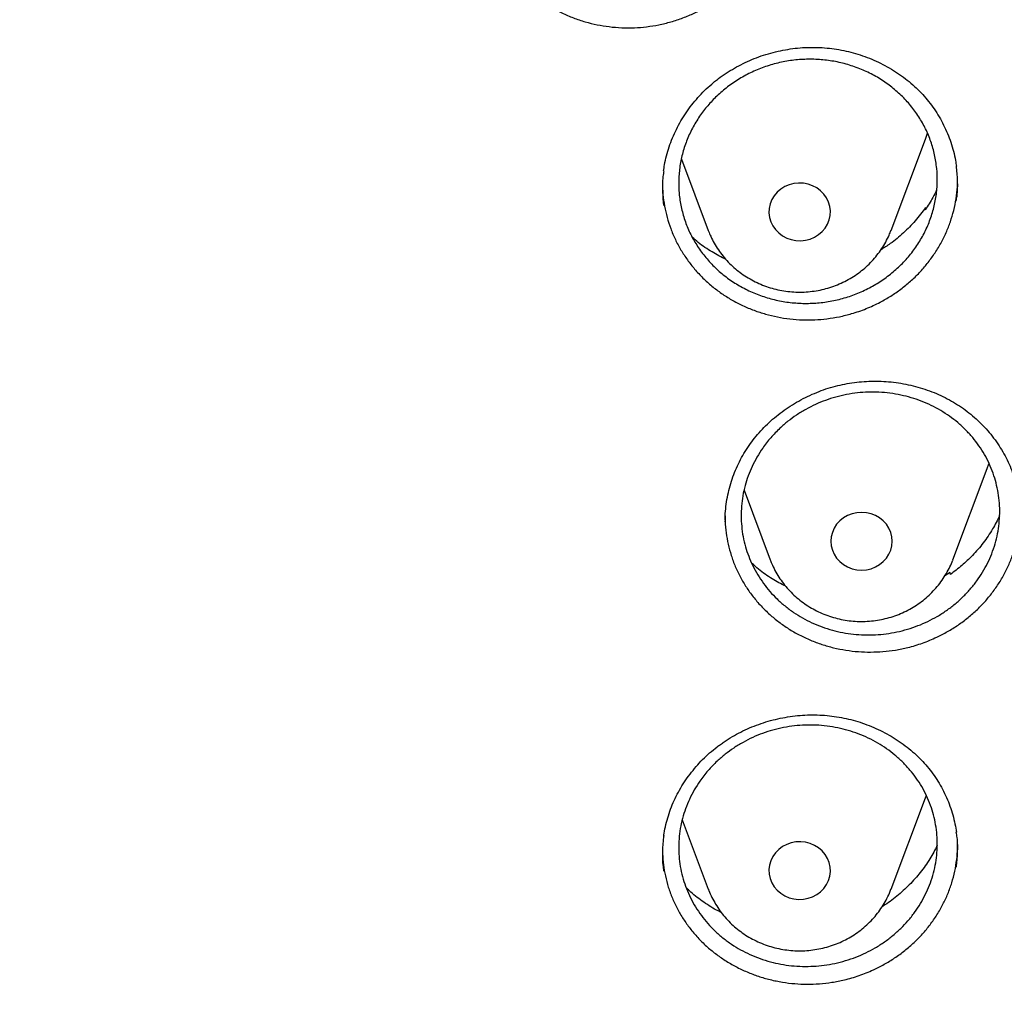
# Model space of a CAD drawing. Header units: millimetres. Extents: x 8 to 1233, y 12 to 1462.
# Tile 54 of 127: x 455 to 468, y 1272 to 1284. Entities that reach past the tile are written whole.
import ezdxf

# ---------------------------------------------------------------- set-up
doc = ezdxf.new("R2010")
doc.units = ezdxf.units.MM

msp = doc.modelspace()

# ---------------------------------------------------------------- linework, layer by layer
at = {"color": 7, "linetype": 'Continuous', "lineweight": 30}
for p, q in [((466.033, 1281.475), (466.48, 1282.663)), ((463.307, 1282.403), (463.657, 1281.475)), ((466.478, 1281.744), (466.483, 1281.771)), ((466.483, 1281.771), (466.487, 1281.757)), ((463.657, 1281.474), (463.661, 1281.464)), ((466.838, 1277.191), (467.285, 1278.379)), ((464.122, 1278.095), (464.462, 1277.191)), ((463.875, 1277.71), (463.873, 1277.692)), ((463.873, 1277.692), (463.875, 1277.666)), ((466.803, 1277.026), (466.734, 1276.982)), ((466.805, 1276.999), (466.803, 1277.026)), ((466.033, 1272.907), (466.48, 1274.095)), ((466.48, 1274.095), (466.493, 1274.13)), ((463.318, 1273.809), (463.657, 1272.907)), ((463.061, 1273.434), (463.061, 1273.411))]:
    msp.add_line(p, q, dxfattribs=at)
at = {"color": 7, "linetype": 'Continuous', "lineweight": 30, "flags": 128}
for points in [[(466.48, 1282.663), (466.502, 1282.725), (466.508, 1282.744)], [(464.469, 1281.588), (464.495, 1281.534), (464.53, 1281.485), (464.572, 1281.442), (464.621, 1281.405), (464.676, 1281.376), (464.735, 1281.355), (464.796, 1281.344), (464.859, 1281.341), (464.921, 1281.348), (464.982, 1281.363), (465.039, 1281.388), (465.091, 1281.42), (465.137, 1281.46), (465.176, 1281.506), (465.207, 1281.557), (465.229, 1281.613), (465.242, 1281.67), (465.245, 1281.729), (465.237, 1281.788), (465.221, 1281.844), (465.195, 1281.898), (465.16, 1281.947), (465.118, 1281.991), (465.069, 1282.027), (465.014, 1282.056), (464.955, 1282.077), (464.894, 1282.089), (464.831, 1282.091), (464.769, 1282.084), (464.708, 1282.069), (464.651, 1282.044), (464.599, 1282.012), (464.552, 1281.972), (464.513, 1281.926), (464.482, 1281.875), (464.46, 1281.82), (464.448, 1281.762), (464.445, 1281.703), (464.452, 1281.644), (464.469, 1281.588)], [(467.285, 1278.379), (467.307, 1278.441), (467.309, 1278.448)], [(465.25, 1277.432), (465.255, 1277.374), (465.27, 1277.316), (465.294, 1277.262), (465.326, 1277.212), (465.367, 1277.167), (465.415, 1277.129), (465.468, 1277.098), (465.526, 1277.075), (465.587, 1277.062), (465.65, 1277.057), (465.713, 1277.062), (465.774, 1277.075), (465.832, 1277.098), (465.885, 1277.129), (465.933, 1277.167), (465.974, 1277.212), (466.006, 1277.262), (466.03, 1277.316), (466.045, 1277.374), (466.05, 1277.432), (466.045, 1277.491), (466.03, 1277.548), (466.006, 1277.603), (465.974, 1277.653), (465.933, 1277.698), (465.885, 1277.736), (465.832, 1277.767), (465.774, 1277.789), (465.713, 1277.803), (465.65, 1277.808), (465.587, 1277.803), (465.526, 1277.789), (465.468, 1277.767), (465.415, 1277.736), (465.367, 1277.698), (465.326, 1277.653), (465.294, 1277.603), (465.27, 1277.548), (465.255, 1277.491), (465.25, 1277.432)], [(464.469, 1273.277), (464.452, 1273.22), (464.445, 1273.162), (464.448, 1273.103), (464.46, 1273.045), (464.482, 1272.99), (464.513, 1272.939), (464.552, 1272.893), (464.599, 1272.853), (464.651, 1272.82), (464.708, 1272.796), (464.769, 1272.78), (464.831, 1272.773), (464.894, 1272.776), (464.955, 1272.788), (465.014, 1272.808), (465.069, 1272.837), (465.118, 1272.874), (465.16, 1272.917), (465.195, 1272.967), (465.221, 1273.02), (465.237, 1273.077), (465.245, 1273.135), (465.242, 1273.194), (465.229, 1273.252), (465.207, 1273.307), (465.176, 1273.358), (465.137, 1273.404), (465.091, 1273.444), (465.039, 1273.477), (464.982, 1273.501), (464.921, 1273.517), (464.859, 1273.524), (464.796, 1273.521), (464.735, 1273.509), (464.676, 1273.489), (464.621, 1273.46), (464.572, 1273.423), (464.53, 1273.38), (464.495, 1273.33), (464.469, 1273.277)]]:
    msp.add_lwpolyline(points, dxfattribs=at)
at = {"color": 7, "linetype": 'Continuous', "lineweight": 30}
for points, knots in [([(419.828, 1282.175), (419.846, 1282.305), (419.888, 1282.601), (419.963, 1283.059), (420.052, 1283.551), (420.149, 1284.042), (420.255, 1284.531), (420.369, 1285.018), (420.491, 1285.503), (420.622, 1285.987), (420.761, 1286.468), (420.909, 1286.948), (421.065, 1287.425), (421.229, 1287.899), (421.401, 1288.371), (421.582, 1288.84), (421.77, 1289.307), (421.967, 1289.77), (422.171, 1290.231), (422.384, 1290.688), (422.604, 1291.142), (422.833, 1291.593), (423.069, 1292.04), (423.312, 1292.483), (423.564, 1292.923), (423.823, 1293.359), (424.089, 1293.79), (424.363, 1294.218), (424.645, 1294.641), (424.933, 1295.06), (425.229, 1295.475), (425.532, 1295.885), (425.842, 1296.291), (426.159, 1296.691), (426.483, 1297.087), (426.814, 1297.478), (427.151, 1297.863), (427.495, 1298.244), (427.846, 1298.619), (428.203, 1298.989), (428.566, 1299.353), (428.936, 1299.711), (429.311, 1300.065), (429.693, 1300.412), (430.081, 1300.753), (430.475, 1301.089), (430.874, 1301.418), (431.28, 1301.741), (431.69, 1302.058), (432.106, 1302.369), (432.528, 1302.673), (432.954, 1302.971), (433.386, 1303.263), (433.823, 1303.547), (434.264, 1303.825), (434.711, 1304.097), (435.162, 1304.361), (435.617, 1304.619), (436.077, 1304.869), (436.541, 1305.113), (437.01, 1305.349), (437.482, 1305.579), (437.958, 1305.801), (438.438, 1306.016), (438.922, 1306.223), (439.409, 1306.423), (439.9, 1306.616), (440.394, 1306.801), (440.891, 1306.978), (441.391, 1307.148), (441.894, 1307.311), (442.4, 1307.465), (442.908, 1307.612), (443.419, 1307.751), (443.932, 1307.883), (444.447, 1308.006), (444.964, 1308.122), (445.484, 1308.23), (446.005, 1308.33), (446.528, 1308.421), (447.052, 1308.505), (447.578, 1308.581), (448.105, 1308.649), (448.633, 1308.709), (449.162, 1308.761), (449.692, 1308.805), (450.222, 1308.84), (450.753, 1308.868), (451.285, 1308.888), (451.816, 1308.899), (452.348, 1308.902), (452.88, 1308.897), (453.412, 1308.885), (453.943, 1308.864), (454.474, 1308.835), (455.005, 1308.797), (455.534, 1308.752), (456.063, 1308.699), (456.591, 1308.638), (457.118, 1308.568), (457.643, 1308.491), (458.167, 1308.405), (458.69, 1308.312), (459.21, 1308.211), (459.729, 1308.102), (460.246, 1307.984), (460.761, 1307.86), (461.274, 1307.727), (461.784, 1307.586), (462.292, 1307.438), (462.797, 1307.282), (463.3, 1307.118), (463.799, 1306.947), (464.296, 1306.768), (464.789, 1306.581), (465.279, 1306.387), (465.766, 1306.186), (466.249, 1305.977), (466.728, 1305.761), (467.204, 1305.538), (467.675, 1305.307), (468.143, 1305.069), (468.606, 1304.825), (469.066, 1304.573), (469.52, 1304.314), (469.97, 1304.048), (470.416, 1303.776), (470.857, 1303.496), (471.292, 1303.21), (471.723, 1302.918), (472.149, 1302.619), (472.569, 1302.313), (472.984, 1302.001), (473.394, 1301.683), (473.798, 1301.359), (474.197, 1301.028), (474.589, 1300.692), (474.976, 1300.349), (475.357, 1300.001), (475.731, 1299.647), (476.1, 1299.287), (476.462, 1298.922), (476.818, 1298.551), (477.167, 1298.175), (477.51, 1297.794), (477.847, 1297.407), (478.176, 1297.016), (478.499, 1296.619), (478.814, 1296.218), (479.123, 1295.812), (479.425, 1295.401), (479.719, 1294.985), (480.007, 1294.565), (480.287, 1294.141), (480.559, 1293.713), (480.824, 1293.28), (481.082, 1292.844), (481.332, 1292.404), (481.574, 1291.96), (481.809, 1291.512), (482.036, 1291.061), (482.255, 1290.606), (482.466, 1290.148), (482.669, 1289.687), (482.864, 1289.223), (483.051, 1288.756), (483.23, 1288.286), (483.401, 1287.814), (483.564, 1287.339), (483.718, 1286.862), (483.864, 1286.382), (484.002, 1285.9), (484.131, 1285.416), (484.252, 1284.93), (484.365, 1284.443), (484.469, 1283.954), (484.565, 1283.463), (484.652, 1282.971), (484.73, 1282.477), (484.785, 1282.097), (484.812, 1281.881), (484.818, 1281.83)], [0, 0, 0, 0, 0.004439, 0.010056, 0.015673, 0.021289, 0.026906, 0.032523, 0.038139, 0.043756, 0.049373, 0.054989, 0.060606, 0.066222, 0.071838, 0.077455, 0.083071, 0.088687, 0.094304, 0.09992, 0.105536, 0.111152, 0.116768, 0.122384, 0.128, 0.133616, 0.139232, 0.144847, 0.150463, 0.156079, 0.161694, 0.16731, 0.172925, 0.178541, 0.184156, 0.189772, 0.195387, 0.201002, 0.206617, 0.212232, 0.217847, 0.223462, 0.229077, 0.234692, 0.240307, 0.245922, 0.251536, 0.257151, 0.262766, 0.26838, 0.273995, 0.279609, 0.285224, 0.290838, 0.296453, 0.302067, 0.307681, 0.313296, 0.31891, 0.324524, 0.330138, 0.335752, 0.341366, 0.346981, 0.352595, 0.358209, 0.363823, 0.369436, 0.37505, 0.380664, 0.386278, 0.391892, 0.397506, 0.40312, 0.408734, 0.414347, 0.419961, 0.425575, 0.431189, 0.436802, 0.442416, 0.44803, 0.453643, 0.459257, 0.464871, 0.470484, 0.476098, 0.481712, 0.487325, 0.492939, 0.498553, 0.504166, 0.50978, 0.515393, 0.521007, 0.526621, 0.532234, 0.537848, 0.543462, 0.549075, 0.554689, 0.560303, 0.565916, 0.57153, 0.577144, 0.582757, 0.588371, 0.593985, 0.599599, 0.605212, 0.610826, 0.61644, 0.622054, 0.627668, 0.633282, 0.638895, 0.644509, 0.650123, 0.655737, 0.661351, 0.666965, 0.672579, 0.678193, 0.683808, 0.689422, 0.695036, 0.70065, 0.706264, 0.711879, 0.717493, 0.723107, 0.728722, 0.734336, 0.739951, 0.745565, 0.75118, 0.756794, 0.762409, 0.768024, 0.773639, 0.779253, 0.784868, 0.790483, 0.796098, 0.801713, 0.807328, 0.812943, 0.818559, 0.824174, 0.829789, 0.835405, 0.84102, 0.846636, 0.852251, 0.857867, 0.863482, 0.869098, 0.874714, 0.88033, 0.885945, 0.891561, 0.897177, 0.902793, 0.90841, 0.914026, 0.919642, 0.925258, 0.930874, 0.936491, 0.942107, 0.947724, 0.95334, 0.958956, 0.964573, 0.97019, 0.975806, 0.981423, 0.98704, 0.992656, 0.998273, 1, 1, 1, 1]), ([(460.716, 1285.91), (460.717, 1285.86), (460.72, 1285.759), (460.741, 1285.607), (460.774, 1285.456), (460.821, 1285.311), (460.88, 1285.169), (460.953, 1285.032), (461.037, 1284.901), (461.132, 1284.779), (461.238, 1284.664), (461.354, 1284.558), (461.48, 1284.461), (461.613, 1284.376), (461.753, 1284.301), (461.901, 1284.238), (462.054, 1284.187), (462.21, 1284.148), (462.369, 1284.123), (462.531, 1284.109), (462.694, 1284.109), (462.855, 1284.122), (463.014, 1284.148), (463.172, 1284.186), (463.327, 1284.237), (463.475, 1284.3), (463.617, 1284.374), (463.753, 1284.46), (463.892, 1284.564), (464.03, 1284.688), (464.115, 1284.787), (464.158, 1284.837)], [0, 0, 0, 0, 0.03273, 0.067184, 0.101639, 0.135024, 0.168408, 0.202756, 0.237103, 0.270526, 0.30395, 0.338334, 0.372717, 0.406213, 0.43971, 0.474182, 0.508654, 0.542096, 0.575538, 0.609949, 0.64436, 0.677825, 0.711292, 0.74573, 0.780168, 0.813622, 0.847077, 0.881502, 0.915927, 0.957735, 1, 1, 1, 1]), ([(463.739, 1283.41), (463.756, 1283.423), (463.804, 1283.462), (463.889, 1283.521), (463.996, 1283.587), (464.108, 1283.646), (464.224, 1283.699), (464.345, 1283.745), (464.469, 1283.783), (464.595, 1283.813), (464.722, 1283.836), (464.851, 1283.851), (464.979, 1283.857), (465.106, 1283.855), (465.232, 1283.845), (465.357, 1283.828), (465.48, 1283.802), (465.602, 1283.768), (465.723, 1283.726), (465.841, 1283.677), (465.955, 1283.62), (466.065, 1283.557), (466.17, 1283.487), (466.269, 1283.411), (466.361, 1283.329), (466.446, 1283.243), (466.524, 1283.151), (466.596, 1283.055), (466.661, 1282.953), (466.719, 1282.846), (466.769, 1282.735), (466.812, 1282.621), (466.847, 1282.504), (466.871, 1282.4), (466.879, 1282.335), (466.883, 1282.311)], [0, 0, 0, 0, 0.015346, 0.045891, 0.076591, 0.107515, 0.138634, 0.169905, 0.201276, 0.232684, 0.264044, 0.29529, 0.326366, 0.357227, 0.387826, 0.418236, 0.448911, 0.479944, 0.511264, 0.542789, 0.574424, 0.606059, 0.637571, 0.66887, 0.699884, 0.730558, 0.760966, 0.791699, 0.822736, 0.854042, 0.885559, 0.917221, 0.948956, 0.980678, 1, 1, 1, 1]), ([(463.783, 1283.237), (463.829, 1283.277), (463.923, 1283.359), (464.08, 1283.461), (464.247, 1283.548), (464.423, 1283.616), (464.606, 1283.665), (464.794, 1283.695), (464.983, 1283.704), (465.172, 1283.694), (465.358, 1283.664), (465.539, 1283.613), (465.713, 1283.544), (465.877, 1283.457), (466.029, 1283.353), (466.168, 1283.233), (466.291, 1283.1), (466.398, 1282.953), (466.486, 1282.796), (466.555, 1282.631), (466.603, 1282.459), (466.631, 1282.282), (466.638, 1282.104), (466.623, 1281.925), (466.587, 1281.749), (466.531, 1281.578), (466.455, 1281.413), (466.36, 1281.257), (466.247, 1281.112), (466.117, 1280.98), (465.973, 1280.862), (465.816, 1280.759), (465.648, 1280.674), (465.472, 1280.607), (465.288, 1280.559), (465.101, 1280.531), (464.911, 1280.523), (464.723, 1280.534), (464.537, 1280.566), (464.356, 1280.618), (464.183, 1280.688), (464.02, 1280.776), (463.868, 1280.881), (463.73, 1281.002), (463.608, 1281.137), (463.503, 1281.284), (463.415, 1281.441), (463.348, 1281.607), (463.301, 1281.78), (463.274, 1281.956), (463.269, 1282.135), (463.285, 1282.313), (463.322, 1282.489), (463.38, 1282.66), (463.457, 1282.824), (463.552, 1282.976), (463.66, 1283.115), (463.742, 1283.196), (463.783, 1283.237)], [0, 0, 0, 0, 0.017887, 0.03583, 0.053717, 0.071603, 0.089547, 0.107433, 0.12532, 0.143265, 0.161152, 0.179037, 0.196978, 0.214863, 0.232742, 0.250679, 0.268559, 0.286433, 0.304364, 0.322238, 0.340109, 0.358037, 0.375908, 0.393779, 0.411707, 0.429578, 0.447453, 0.465384, 0.483259, 0.501139, 0.519077, 0.536957, 0.554842, 0.572784, 0.590669, 0.608557, 0.626501, 0.644388, 0.662274, 0.680217, 0.698103, 0.715984, 0.733922, 0.751804, 0.769679, 0.787612, 0.805488, 0.823359, 0.841288, 0.859159, 0.87703, 0.894958, 0.912828, 0.930701, 0.948632, 0.966505, 0.983253, 1, 1, 1, 1]), ([(463.076, 1282.249), (463.079, 1282.276), (463.088, 1282.342), (463.112, 1282.446), (463.147, 1282.563), (463.19, 1282.678), (463.241, 1282.79), (463.3, 1282.9), (463.366, 1283.006), (463.44, 1283.107), (463.521, 1283.204), (463.607, 1283.294), (463.681, 1283.362), (463.727, 1283.4), (463.739, 1283.41)], [0, 0, 0, 0, 0.06008, 0.149297, 0.239234, 0.32976, 0.420715, 0.511915, 0.603148, 0.694177, 0.784833, 0.874979, 0.964518, 1, 1, 1, 1]), ([(466.882, 1281.856), (466.885, 1281.878), (466.9, 1281.967), (466.903, 1282.121), (466.89, 1282.251), (466.883, 1282.314)], [0, 0, 0, 0, 0.144035, 0.586552, 1, 1, 1, 1]), ([(463.078, 1282.252), (463.074, 1282.227), (463.059, 1282.134), (463.056, 1281.982), (463.07, 1281.856), (463.076, 1281.799)], [0, 0, 0, 0, 0.1668022, 0.6168233, 1, 1, 1, 1]), ([(465.892, 1280.542), (465.938, 1280.567), (466.031, 1280.619), (466.163, 1280.71), (466.288, 1280.812), (466.403, 1280.924), (466.506, 1281.043), (466.599, 1281.169), (466.681, 1281.303), (466.751, 1281.444), (466.807, 1281.587), (466.851, 1281.735), (466.881, 1281.886), (466.898, 1282.026), (466.898, 1282.114), (466.899, 1282.151)], [0, 0, 0, 0, 0.07772, 0.155443, 0.235433, 0.315423, 0.392901, 0.470382, 0.550129, 0.629876, 0.707174, 0.784472, 0.864029, 0.943585, 1, 1, 1, 1]), ([(463.06, 1282.095), (463.061, 1282.044), (463.064, 1281.942), (463.085, 1281.791), (463.119, 1281.643), (463.166, 1281.498), (463.226, 1281.356), (463.298, 1281.22), (463.383, 1281.091), (463.478, 1280.969), (463.585, 1280.854), (463.702, 1280.749), (463.827, 1280.655), (463.96, 1280.57), (464.102, 1280.497), (464.25, 1280.434), (464.401, 1280.385), (464.557, 1280.347), (464.718, 1280.322), (464.88, 1280.31), (465.041, 1280.311), (465.202, 1280.324), (465.363, 1280.351), (465.533, 1280.393), (465.712, 1280.454), (465.832, 1280.512), (465.892, 1280.542)], [0, 0, 0, 0, 0.040512, 0.081853, 0.122081, 0.16231, 0.203694, 0.245077, 0.285391, 0.325705, 0.367193, 0.408682, 0.448928, 0.489174, 0.530586, 0.571998, 0.612272, 0.652546, 0.693989, 0.735433, 0.775693, 0.815954, 0.857382, 0.89881, 0.94913, 1, 1, 1, 1]), ([(466.626, 1282.002), (466.61, 1281.968), (466.568, 1281.879), (466.513, 1281.796), (466.478, 1281.744)], [0, 0, 0, 0, 0.37174, 1, 1, 1, 1]), ([(466.483, 1281.771), (466.44, 1281.713), (466.352, 1281.596), (466.197, 1281.441), (466.047, 1281.314), (465.943, 1281.249), (465.902, 1281.223)], [0, 0, 0, 0, 0.2734, 0.547661, 0.82106, 1, 1, 1, 1]), ([(463.888, 1281.096), (463.826, 1281.128), (463.7, 1281.193), (463.553, 1281.292), (463.475, 1281.364), (463.449, 1281.387)], [0, 0, 0, 0, 0.389934, 0.8033, 1, 1, 1, 1]), ([(463.661, 1281.463), (463.67, 1281.442), (463.691, 1281.389), (463.733, 1281.308), (463.786, 1281.222), (463.847, 1281.14), (463.915, 1281.063), (463.989, 1280.992), (464.068, 1280.927), (464.154, 1280.869), (464.244, 1280.817), (464.338, 1280.773), (464.436, 1280.737), (464.536, 1280.708), (464.639, 1280.687), (464.744, 1280.675), (464.849, 1280.671), (464.954, 1280.676), (465.058, 1280.689), (465.162, 1280.71), (465.263, 1280.74), (465.361, 1280.777), (465.455, 1280.822), (465.545, 1280.875), (465.631, 1280.935), (465.711, 1281.001), (465.784, 1281.073), (465.852, 1281.152), (465.912, 1281.235), (465.965, 1281.323), (466.005, 1281.403), (466.024, 1281.454), (466.032, 1281.474)], [0, 0, 0, 0, 0.023198, 0.056862, 0.090553, 0.124296, 0.158097, 0.19196, 0.225889, 0.259884, 0.293943, 0.328064, 0.362242, 0.396473, 0.43075, 0.465067, 0.499416, 0.533789, 0.568178, 0.602573, 0.636964, 0.671343, 0.705701, 0.740027, 0.774314, 0.808552, 0.842733, 0.876851, 0.910902, 0.944883, 0.978793, 1, 1, 1, 1]), ([(417.449, 1280.838), (417.446, 1280.803), (417.442, 1280.732), (417.435, 1280.615), (417.429, 1280.49), (417.421, 1280.359), (417.412, 1280.218), (417.405, 1280.067), (417.396, 1279.888), (417.387, 1279.679), (417.379, 1279.439), (417.372, 1279.15), (417.367, 1278.808), (417.366, 1278.409), (417.37, 1277.982), (417.383, 1277.493), (417.406, 1276.951), (417.442, 1276.366), (417.489, 1275.778), (417.547, 1275.193), (417.617, 1274.61), (417.711, 1273.929), (417.837, 1273.152), (418.004, 1272.282), (418.156, 1271.593), (418.279, 1271.082), (418.364, 1270.747), (418.452, 1270.418), (418.539, 1270.103), (418.623, 1269.811), (418.701, 1269.546), (418.775, 1269.307), (418.842, 1269.095), (418.902, 1268.908), (418.955, 1268.748), (419, 1268.613), (419.036, 1268.505), (419.067, 1268.416), (419.096, 1268.33), (419.131, 1268.231), (419.173, 1268.112), (419.227, 1267.962), (419.293, 1267.778), (419.375, 1267.559), (419.469, 1267.311), (419.578, 1267.034), (419.699, 1266.733), (419.829, 1266.419), (420.043, 1265.92), (420.345, 1265.253), (420.733, 1264.458), (421.119, 1263.718), (421.5, 1263.031), (421.892, 1262.362), (422.333, 1261.648), (422.831, 1260.888), (423.393, 1260.084), (423.98, 1259.296), (424.516, 1258.618), (424.997, 1258.039), (425.419, 1257.551), (425.864, 1257.056), (426.333, 1256.555), (426.792, 1256.085), (427.237, 1255.646), (427.665, 1255.238), (428.111, 1254.829), (428.572, 1254.42), (428.987, 1254.066), (429.341, 1253.773), (429.623, 1253.544), (429.887, 1253.335), (430.131, 1253.145), (430.356, 1252.973), (430.568, 1252.813), (430.765, 1252.667), (430.945, 1252.536), (431.081, 1252.438), (431.177, 1252.369), (431.235, 1252.328), (431.285, 1252.292), (431.341, 1252.253), (431.417, 1252.199), (431.517, 1252.13), (431.639, 1252.045), (431.785, 1251.945), (431.952, 1251.831), (432.232, 1251.644), (432.62, 1251.391), (433.116, 1251.079), (433.626, 1250.769), (434.149, 1250.464), (434.686, 1250.162), (435.271, 1249.848), (435.906, 1249.522), (436.592, 1249.187), (437.291, 1248.865), (438.063, 1248.529), (438.902, 1248.189), (439.807, 1247.849), (440.706, 1247.539), (441.599, 1247.257), (442.485, 1247.002), (443.362, 1246.773), (444.234, 1246.567), (445.148, 1246.375), (446.108, 1246.199), (447.115, 1246.042), (448.127, 1245.913), (449.142, 1245.812), (450.16, 1245.739), (451.179, 1245.694), (452.2, 1245.677), (453.22, 1245.688), (454.24, 1245.728), (455.258, 1245.796), (456.274, 1245.891), (457.287, 1246.015), (458.298, 1246.166), (459.301, 1246.345), (460.295, 1246.55), (461.281, 1246.782), (462.264, 1247.042), (463.173, 1247.31), (464.009, 1247.579), (464.779, 1247.845), (465.553, 1248.134), (466.339, 1248.447), (467.137, 1248.788), (467.945, 1249.156), (468.757, 1249.552), (469.573, 1249.975), (470.234, 1250.34), (470.737, 1250.631), (471.075, 1250.831), (471.393, 1251.024), (471.688, 1251.207), (471.96, 1251.38), (472.211, 1251.541), (472.439, 1251.692), (472.647, 1251.831), (472.831, 1251.956), (472.992, 1252.066), (473.13, 1252.162), (473.249, 1252.246), (473.344, 1252.313), (473.426, 1252.372), (473.508, 1252.43), (473.604, 1252.499), (473.726, 1252.588), (473.876, 1252.698), (474.053, 1252.829), (474.248, 1252.976), (474.453, 1253.133), (474.664, 1253.297), (474.942, 1253.516), (475.288, 1253.795), (475.705, 1254.143), (476.137, 1254.516), (476.583, 1254.914), (477.042, 1255.339), (477.465, 1255.746), (477.85, 1256.129), (478.19, 1256.477), (478.52, 1256.825), (478.835, 1257.167), (479.134, 1257.499), (479.431, 1257.84), (479.726, 1258.187), (480.017, 1258.539), (480.287, 1258.875), (480.539, 1259.197), (480.773, 1259.504), (480.99, 1259.795), (481.189, 1260.067), (481.376, 1260.329), (481.562, 1260.594), (481.757, 1260.879), (481.965, 1261.189), (482.184, 1261.524), (482.414, 1261.887), (482.654, 1262.276), (482.903, 1262.693), (483.139, 1263.104), (483.362, 1263.505), (483.571, 1263.892), (483.781, 1264.294), (483.984, 1264.698), (484.192, 1265.127), (484.399, 1265.57), (484.602, 1266.024), (484.784, 1266.45), (484.948, 1266.848), (485.094, 1267.216), (485.224, 1267.555), (485.32, 1267.815), (485.387, 1268), (485.428, 1268.114), (485.462, 1268.21), (485.488, 1268.287), (485.51, 1268.348), (485.531, 1268.41), (485.557, 1268.486), (485.592, 1268.587), (485.633, 1268.712), (485.691, 1268.885), (485.761, 1269.104), (485.844, 1269.367), (485.929, 1269.647), (486.016, 1269.943), (486.108, 1270.269), (486.204, 1270.625), (486.304, 1271.013), (486.403, 1271.422), (486.501, 1271.851), (486.597, 1272.302), (486.69, 1272.773), (486.78, 1273.263), (486.874, 1273.838), (486.967, 1274.483), (487.052, 1275.186), (487.119, 1275.866), (487.169, 1276.523), (487.204, 1277.158), (487.226, 1277.768), (487.234, 1278.284), (487.234, 1278.709), (487.23, 1279.05), (487.222, 1279.377), (487.213, 1279.685), (487.201, 1279.968), (487.189, 1280.223), (487.177, 1280.45), (487.164, 1280.652), (487.155, 1280.779), (487.151, 1280.838)], [0, 0, 0, 0, 0.000951, 0.00193, 0.003036, 0.004253, 0.00557, 0.006974, 0.008466, 0.010552, 0.012788, 0.015174, 0.018604, 0.022304, 0.026272, 0.03051, 0.035893, 0.041374, 0.046842, 0.052297, 0.05774, 0.063171, 0.071403, 0.079606, 0.08778, 0.090983, 0.094182, 0.097376, 0.100428, 0.103231, 0.105785, 0.10809, 0.110147, 0.111955, 0.113514, 0.114824, 0.115886, 0.11666, 0.117435, 0.118394, 0.119556, 0.120935, 0.1228, 0.124954, 0.127398, 0.13013, 0.133153, 0.136345, 0.139516, 0.148103, 0.156499, 0.163834, 0.171017, 0.178053, 0.185051, 0.193961, 0.202877, 0.211797, 0.220722, 0.226386, 0.232222, 0.238233, 0.244421, 0.250785, 0.255992, 0.261311, 0.266742, 0.272285, 0.27791, 0.281398, 0.284646, 0.287656, 0.290428, 0.29296, 0.295254, 0.297539, 0.299525, 0.301212, 0.30203, 0.302668, 0.303133, 0.303663, 0.304513, 0.305603, 0.306931, 0.308499, 0.310306, 0.312352, 0.317473, 0.322688, 0.327986, 0.333366, 0.338829, 0.344373, 0.351014, 0.357768, 0.364616, 0.371408, 0.380055, 0.388561, 0.396927, 0.405153, 0.413239, 0.421184, 0.429005, 0.436806, 0.445722, 0.454637, 0.463552, 0.472466, 0.481381, 0.490295, 0.499209, 0.508124, 0.517038, 0.525953, 0.534867, 0.543782, 0.552713, 0.561687, 0.570523, 0.5794, 0.588317, 0.597276, 0.604345, 0.611477, 0.618749, 0.626162, 0.633856, 0.641696, 0.649684, 0.657818, 0.6661, 0.66977, 0.673275, 0.676573, 0.679664, 0.682548, 0.68518, 0.687612, 0.689845, 0.691879, 0.693551, 0.69506, 0.69637, 0.697452, 0.698185, 0.699064, 0.700127, 0.701374, 0.703099, 0.705086, 0.707304, 0.709618, 0.712011, 0.714483, 0.719094, 0.723957, 0.729073, 0.73444, 0.74006, 0.745932, 0.750271, 0.754723, 0.759079, 0.763274, 0.767308, 0.77118, 0.775537, 0.779669, 0.783577, 0.787261, 0.790789, 0.794084, 0.797145, 0.799974, 0.80285, 0.805987, 0.809384, 0.813035, 0.816945, 0.821115, 0.825545, 0.830235, 0.834102, 0.838129, 0.842317, 0.846532, 0.850561, 0.855429, 0.859991, 0.864249, 0.8682, 0.871847, 0.875187, 0.878223, 0.879511, 0.880626, 0.881559, 0.88231, 0.882879, 0.883358, 0.884118, 0.885104, 0.886317, 0.887757, 0.890141, 0.892692, 0.895393, 0.898241, 0.901239, 0.90476, 0.908466, 0.912357, 0.916434, 0.920696, 0.925143, 0.929775, 0.934543, 0.941328, 0.94789, 0.954228, 0.960343, 0.966236, 0.971905, 0.977351, 0.980594, 0.983753, 0.986827, 0.989704, 0.992312, 0.994612, 0.996657, 0.99845, 1, 1, 1, 1]), ([(463.875, 1277.71), (463.875, 1277.718), (463.875, 1277.766), (463.882, 1277.855), (463.898, 1277.975), (463.923, 1278.094), (463.956, 1278.212), (463.997, 1278.327), (464.047, 1278.439), (464.103, 1278.548), (464.168, 1278.652), (464.239, 1278.751), (464.317, 1278.845), (464.402, 1278.934), (464.493, 1279.019), (464.591, 1279.099), (464.696, 1279.173), (464.805, 1279.241), (464.919, 1279.303), (465.036, 1279.357), (465.156, 1279.403), (465.278, 1279.442), (465.401, 1279.472), (465.525, 1279.494), (465.651, 1279.508), (465.778, 1279.515), (465.906, 1279.514), (466.035, 1279.505), (466.163, 1279.488), (466.289, 1279.463), (466.414, 1279.43), (466.535, 1279.389), (466.652, 1279.342), (466.765, 1279.287), (466.872, 1279.226), (466.975, 1279.158), (467.072, 1279.084), (467.164, 1279.003), (467.251, 1278.916), (467.331, 1278.824), (467.405, 1278.726), (467.472, 1278.624), (467.531, 1278.518), (467.582, 1278.408), (467.626, 1278.296), (467.66, 1278.181), (467.684, 1278.08), (467.692, 1278.016), (467.696, 1277.991)], [0, 0, 0, 0, 0.0046293, 0.0270761, 0.0496318, 0.072254, 0.0948931, 0.1174856, 0.1399836, 0.1623446, 0.1845345, 0.2065169, 0.228328, 0.2503073, 0.2725264, 0.2949391, 0.3174881, 0.3401073, 0.362717, 0.3852307, 0.4075832, 0.429719, 0.451598, 0.4732757, 0.4951192, 0.5171675, 0.5393918, 0.561754, 0.5842093, 0.6067091, 0.6291944, 0.6516139, 0.6739304, 0.6961168, 0.7181605, 0.7400684, 0.7620833, 0.7842513, 0.8065555, 0.8289714, 0.851468, 0.87401, 0.8965549, 0.9190613, 0.9414991, 0.963845, 0.986075, 1, 1, 1, 1]), ([(464.589, 1278.902), (464.623, 1278.933), (464.691, 1278.994), (464.804, 1279.075), (464.924, 1279.149), (465.051, 1279.213), (465.181, 1279.266), (465.316, 1279.309), (465.454, 1279.341), (465.596, 1279.363), (465.737, 1279.373), (465.878, 1279.372), (466.02, 1279.359), (466.16, 1279.335), (466.296, 1279.301), (466.428, 1279.256), (466.556, 1279.2), (466.679, 1279.134), (466.795, 1279.059), (466.903, 1278.976), (467.004, 1278.883), (467.096, 1278.782), (467.178, 1278.675), (467.25, 1278.562), (467.312, 1278.442), (467.362, 1278.318), (467.401, 1278.191), (467.429, 1278.061), (467.445, 1277.928), (467.449, 1277.795), (467.44, 1277.662), (467.421, 1277.53), (467.389, 1277.399), (467.345, 1277.271), (467.291, 1277.148), (467.226, 1277.029), (467.15, 1276.915), (467.064, 1276.807), (466.969, 1276.707), (466.866, 1276.614), (466.755, 1276.529), (466.636, 1276.454), (466.512, 1276.388), (466.383, 1276.332), (466.248, 1276.286), (466.11, 1276.251), (465.971, 1276.227), (465.83, 1276.214), (465.687, 1276.213), (465.545, 1276.222), (465.406, 1276.243), (465.269, 1276.275), (465.135, 1276.317), (465.005, 1276.371), (464.882, 1276.434), (464.764, 1276.506), (464.653, 1276.589), (464.55, 1276.68), (464.457, 1276.778), (464.373, 1276.883), (464.298, 1276.996), (464.233, 1277.114), (464.18, 1277.236), (464.138, 1277.362), (464.107, 1277.492), (464.089, 1277.625), (464.082, 1277.757), (464.087, 1277.89), (464.104, 1278.023), (464.133, 1278.155), (464.173, 1278.282), (464.225, 1278.406), (464.288, 1278.528), (464.368, 1278.653), (464.466, 1278.78), (464.548, 1278.862), (464.589, 1278.902)], [0, 0, 0, 0, 0.013234, 0.026468, 0.040087, 0.053705, 0.06694, 0.080174, 0.093792, 0.10741, 0.120647, 0.133884, 0.147505, 0.161126, 0.174364, 0.187601, 0.201223, 0.214845, 0.228081, 0.241317, 0.254937, 0.268558, 0.281789, 0.295021, 0.308638, 0.322255, 0.335482, 0.34871, 0.362323, 0.375935, 0.389161, 0.402386, 0.415996, 0.429606, 0.442831, 0.456057, 0.469666, 0.483276, 0.496504, 0.509732, 0.523345, 0.536957, 0.550189, 0.563421, 0.577038, 0.590654, 0.60389, 0.617126, 0.630746, 0.644367, 0.657604, 0.670842, 0.684464, 0.698086, 0.711323, 0.724559, 0.73818, 0.751802, 0.765035, 0.778268, 0.791886, 0.805504, 0.818733, 0.831962, 0.845576, 0.859189, 0.872415, 0.885641, 0.899251, 0.912862, 0.926087, 0.939312, 0.952922, 0.966531, 0.983173, 1, 1, 1, 1]), ([(466.628, 1276.184), (466.676, 1276.207), (466.771, 1276.255), (466.907, 1276.341), (467.037, 1276.437), (467.157, 1276.543), (467.266, 1276.657), (467.365, 1276.779), (467.453, 1276.909), (467.529, 1277.045), (467.592, 1277.186), (467.643, 1277.331), (467.681, 1277.48), (467.704, 1277.631), (467.714, 1277.746), (467.713, 1277.81), (467.712, 1277.823)], [0, 0, 0, 0, 0.07464, 0.149282, 0.226106, 0.302928, 0.377283, 0.45164, 0.528173, 0.604705, 0.678882, 0.753059, 0.829403, 0.905746, 0.979741, 1, 1, 1, 1]), ([(463.875, 1277.762), (463.875, 1277.739), (463.874, 1277.665), (463.886, 1277.541), (463.913, 1277.392), (463.953, 1277.246), (464.006, 1277.103), (464.072, 1276.964), (464.15, 1276.833), (464.239, 1276.708), (464.341, 1276.589), (464.452, 1276.48), (464.573, 1276.381), (464.702, 1276.292), (464.839, 1276.212), (464.984, 1276.144), (465.133, 1276.089), (465.287, 1276.045), (465.446, 1276.013), (465.607, 1275.995), (465.768, 1275.989), (465.929, 1275.996), (466.091, 1276.015), (466.264, 1276.051), (466.445, 1276.104), (466.567, 1276.157), (466.628, 1276.184)], [0, 0, 0, 0, 0.019086, 0.061333, 0.102451, 0.143569, 0.185869, 0.228167, 0.269383, 0.310599, 0.353014, 0.39543, 0.436585, 0.477739, 0.520086, 0.562432, 0.603618, 0.644804, 0.687186, 0.729568, 0.770736, 0.811905, 0.854268, 0.89663, 0.948034, 1, 1, 1, 1]), ([(467.445, 1277.764), (467.416, 1277.706), (467.355, 1277.584), (467.236, 1277.41), (467.101, 1277.252), (466.957, 1277.114), (466.856, 1277.038), (466.805, 1276.999)], [0, 0, 0, 0, 0.196364, 0.412511, 0.62797, 0.813985, 1, 1, 1, 1]), ([(464.664, 1276.846), (464.604, 1276.877), (464.48, 1276.942), (464.332, 1277.045), (464.25, 1277.121), (464.22, 1277.148)], [0, 0, 0, 0, 0.370694, 0.77325, 1, 1, 1, 1]), ([(464.463, 1277.191), (464.468, 1277.176), (464.485, 1277.129), (464.522, 1277.053), (464.573, 1276.966), (464.632, 1276.882), (464.697, 1276.804), (464.769, 1276.731), (464.847, 1276.664), (464.931, 1276.603), (465.019, 1276.55), (465.112, 1276.503), (465.209, 1276.464), (465.309, 1276.433), (465.411, 1276.409), (465.515, 1276.394), (465.62, 1276.388), (465.725, 1276.39), (465.83, 1276.4), (465.933, 1276.418), (466.035, 1276.445), (466.134, 1276.48), (466.23, 1276.523), (466.322, 1276.573), (466.409, 1276.631), (466.49, 1276.695), (466.566, 1276.766), (466.636, 1276.842), (466.698, 1276.924), (466.754, 1277.01), (466.8, 1277.098), (466.825, 1277.158), (466.836, 1277.187)], [0, 0, 0, 0, 0.016305, 0.04984, 0.083415, 0.117038, 0.150717, 0.184458, 0.218263, 0.252133, 0.286069, 0.320067, 0.354124, 0.388235, 0.422394, 0.456595, 0.49083, 0.525093, 0.559374, 0.593664, 0.627953, 0.662233, 0.696495, 0.730729, 0.764925, 0.799076, 0.833173, 0.867209, 0.90118, 0.93508, 0.96891, 1, 1, 1, 1]), ([(463.814, 1274.789), (463.831, 1274.801), (463.881, 1274.837), (463.969, 1274.892), (464.079, 1274.952), (464.194, 1275.005), (464.313, 1275.052), (464.436, 1275.092), (464.561, 1275.124), (464.688, 1275.148), (464.817, 1275.165), (464.946, 1275.174), (465.074, 1275.174), (465.201, 1275.167), (465.326, 1275.151), (465.449, 1275.128), (465.571, 1275.097), (465.691, 1275.058), (465.809, 1275.012), (465.924, 1274.958), (466.035, 1274.897), (466.142, 1274.829), (466.243, 1274.755), (466.337, 1274.676), (466.425, 1274.591), (466.505, 1274.502), (466.578, 1274.409), (466.645, 1274.31), (466.704, 1274.207), (466.757, 1274.099), (466.801, 1273.987), (466.838, 1273.872), (466.866, 1273.759), (466.878, 1273.683), (466.883, 1273.648)], [0, 0, 0, 0, 0.015701, 0.046902, 0.078263, 0.109854, 0.141647, 0.173599, 0.205655, 0.237754, 0.269806, 0.301745, 0.333513, 0.365062, 0.396345, 0.427437, 0.458802, 0.490537, 0.52257, 0.554816, 0.587179, 0.619548, 0.651797, 0.683835, 0.715586, 0.746996, 0.778136, 0.809602, 0.841391, 0.873457, 0.905742, 0.938177, 0.970687, 1, 1, 1, 1]), ([(463.772, 1274.572), (463.806, 1274.602), (463.874, 1274.663), (463.987, 1274.744), (464.107, 1274.818), (464.233, 1274.882), (464.363, 1274.935), (464.497, 1274.978), (464.636, 1275.011), (464.777, 1275.032), (464.918, 1275.042), (465.059, 1275.042), (465.201, 1275.03), (465.341, 1275.007), (465.477, 1274.973), (465.61, 1274.929), (465.739, 1274.874), (465.862, 1274.809), (465.977, 1274.734), (466.086, 1274.652), (466.187, 1274.559), (466.28, 1274.459), (466.362, 1274.353), (466.435, 1274.241), (466.497, 1274.122), (466.548, 1273.999), (466.588, 1273.873), (466.616, 1273.744), (466.632, 1273.612), (466.637, 1273.479), (466.629, 1273.347), (466.61, 1273.216), (466.578, 1273.086), (466.535, 1272.958), (466.481, 1272.836), (466.417, 1272.717), (466.341, 1272.603), (466.256, 1272.496), (466.162, 1272.396), (466.059, 1272.304), (465.948, 1272.219), (465.829, 1272.143), (465.706, 1272.078), (465.577, 1272.022), (465.442, 1271.976), (465.304, 1271.94), (465.165, 1271.916), (465.024, 1271.903), (464.882, 1271.901), (464.739, 1271.91), (464.6, 1271.93), (464.463, 1271.961), (464.329, 1272.003), (464.199, 1272.056), (464.075, 1272.118), (463.958, 1272.19), (463.846, 1272.271), (463.743, 1272.361), (463.649, 1272.459), (463.564, 1272.563), (463.489, 1272.675), (463.424, 1272.792), (463.37, 1272.914), (463.328, 1273.039), (463.296, 1273.168), (463.277, 1273.3), (463.27, 1273.431), (463.274, 1273.563), (463.291, 1273.696), (463.319, 1273.827), (463.359, 1273.954), (463.41, 1274.077), (463.473, 1274.198), (463.552, 1274.323), (463.65, 1274.45), (463.731, 1274.531), (463.772, 1274.572)], [0, 0, 0, 0, 0.0132299, 0.0264598, 0.0400742, 0.0536885, 0.0669184, 0.0801482, 0.0937623, 0.1073763, 0.1206096, 0.1338429, 0.1474605, 0.1610781, 0.1743147, 0.1875512, 0.2011723, 0.2147933, 0.2280308, 0.2412684, 0.2548906, 0.2685128, 0.2817486, 0.2949844, 0.3086049, 0.3222254, 0.3354575, 0.3486897, 0.3623064, 0.3759232, 0.3891513, 0.4023794, 0.415992, 0.4296046, 0.4428301, 0.4560556, 0.4696654, 0.4832751, 0.4965006, 0.5097261, 0.5233357, 0.5369453, 0.5501734, 0.5634014, 0.5770135, 0.5906256, 0.6038577, 0.6170897, 0.630706, 0.6443222, 0.6575579, 0.6707937, 0.6844138, 0.698034, 0.7112715, 0.724509, 0.7381312, 0.7517533, 0.7649899, 0.7782265, 0.7918478, 0.8054692, 0.8187026, 0.831936, 0.845554, 0.8591721, 0.8724014, 0.8856307, 0.8992445, 0.9128583, 0.9260844, 0.9393105, 0.9529209, 0.9665313, 0.9831729, 1, 1, 1, 1]), ([(463.077, 1273.594), (463.078, 1273.607), (463.085, 1273.659), (463.104, 1273.749), (463.136, 1273.863), (463.176, 1273.977), (463.225, 1274.088), (463.282, 1274.197), (463.346, 1274.302), (463.418, 1274.404), (463.497, 1274.501), (463.582, 1274.593), (463.673, 1274.679), (463.752, 1274.743), (463.8, 1274.779), (463.814, 1274.789)], [0, 0, 0, 0, 0.028684, 0.112069, 0.196167, 0.280928, 0.366231, 0.451926, 0.537842, 0.623779, 0.709517, 0.794898, 0.879793, 0.964111, 1, 1, 1, 1]), ([(420.062, 1274.36), (420.064, 1274.346), (420.086, 1274.167), (420.138, 1273.824), (420.218, 1273.333), (420.308, 1272.842), (420.405, 1272.353), (420.512, 1271.866), (420.626, 1271.381), (420.749, 1270.897), (420.881, 1270.415), (421.02, 1269.935), (421.169, 1269.457), (421.325, 1268.982), (421.49, 1268.509), (421.662, 1268.039), (421.843, 1267.572), (422.032, 1267.107), (422.229, 1266.645), (422.435, 1266.187), (422.648, 1265.731), (422.868, 1265.279), (423.097, 1264.83), (423.334, 1264.385), (423.578, 1263.944), (423.83, 1263.506), (424.089, 1263.072), (424.356, 1262.643), (424.63, 1262.217), (424.912, 1261.796), (425.201, 1261.379), (425.497, 1260.966), (425.801, 1260.559), (426.111, 1260.155), (426.428, 1259.757), (426.753, 1259.363), (427.084, 1258.975), (427.421, 1258.592), (427.766, 1258.213), (428.116, 1257.841), (428.474, 1257.473), (428.837, 1257.111), (429.207, 1256.755), (429.583, 1256.405), (429.965, 1256.06), (430.353, 1255.721), (430.747, 1255.388), (431.147, 1255.061), (431.552, 1254.741), (431.962, 1254.426), (432.379, 1254.118), (432.8, 1253.816), (433.227, 1253.521), (433.658, 1253.233), (434.095, 1252.951), (434.536, 1252.675), (434.983, 1252.407), (435.433, 1252.145), (435.889, 1251.891), (436.348, 1251.643), (436.812, 1251.402), (437.28, 1251.169), (437.752, 1250.942), (438.228, 1250.723), (438.708, 1250.512), (439.191, 1250.307), (439.677, 1250.11), (440.168, 1249.921), (440.661, 1249.739), (441.157, 1249.565), (441.657, 1249.398), (442.159, 1249.239), (442.664, 1249.088), (443.171, 1248.944), (443.681, 1248.808), (444.193, 1248.68), (444.707, 1248.56), (445.224, 1248.448), (445.742, 1248.343), (446.262, 1248.247), (446.784, 1248.159), (447.307, 1248.078), (447.831, 1248.006), (448.357, 1247.941), (448.883, 1247.885), (449.411, 1247.837), (449.939, 1247.797), (450.468, 1247.765), (450.997, 1247.741), (451.527, 1247.725), (452.057, 1247.717), (452.587, 1247.717), (453.117, 1247.726), (453.647, 1247.742), (454.176, 1247.767), (454.705, 1247.8), (455.233, 1247.841), (455.76, 1247.889), (456.287, 1247.946), (456.812, 1248.012), (457.337, 1248.085), (457.86, 1248.166), (458.381, 1248.255), (458.901, 1248.352), (459.419, 1248.457), (459.935, 1248.57), (460.449, 1248.691), (460.961, 1248.819), (461.471, 1248.956), (461.978, 1249.1), (462.483, 1249.252), (462.985, 1249.412), (463.484, 1249.579), (463.98, 1249.754), (464.473, 1249.937), (464.963, 1250.127), (465.449, 1250.324), (465.932, 1250.529), (466.412, 1250.741), (466.887, 1250.961), (467.359, 1251.188), (467.827, 1251.422), (468.29, 1251.663), (468.749, 1251.911), (469.204, 1252.167), (469.655, 1252.429), (470.101, 1252.698), (470.542, 1252.974), (470.978, 1253.256), (471.409, 1253.546), (471.835, 1253.841), (472.256, 1254.144), (472.672, 1254.452), (473.082, 1254.767), (473.487, 1255.088), (473.886, 1255.416), (474.279, 1255.749), (474.667, 1256.088), (475.048, 1256.434), (475.424, 1256.785), (475.793, 1257.141), (476.156, 1257.504), (476.513, 1257.872), (476.863, 1258.245), (477.207, 1258.624), (477.544, 1259.007), (477.875, 1259.396), (478.198, 1259.79), (478.515, 1260.189), (478.825, 1260.593), (479.128, 1261.001), (479.423, 1261.414), (479.712, 1261.831), (479.993, 1262.253), (480.267, 1262.679), (480.533, 1263.109), (480.792, 1263.543), (481.043, 1263.981), (481.286, 1264.423), (481.522, 1264.868), (481.75, 1265.317), (481.971, 1265.77), (482.183, 1266.225), (482.387, 1266.684), (482.584, 1267.146), (482.772, 1267.611), (482.952, 1268.079), (483.125, 1268.549), (483.288, 1269.022), (483.444, 1269.498), (483.592, 1269.976), (483.731, 1270.456), (483.861, 1270.938), (483.984, 1271.422), (484.098, 1271.907), (484.203, 1272.395), (484.3, 1272.884), (484.389, 1273.374), (484.468, 1273.866), (484.526, 1274.255), (484.554, 1274.48), (484.561, 1274.54)], [0, 0, 0, 0, 0.000487, 0.006121, 0.011754, 0.017387, 0.023021, 0.028654, 0.034288, 0.039922, 0.045555, 0.051189, 0.056822, 0.062456, 0.06809, 0.073724, 0.079357, 0.084991, 0.090625, 0.096259, 0.101893, 0.107527, 0.113161, 0.118796, 0.12443, 0.130064, 0.135698, 0.141333, 0.146967, 0.152602, 0.158236, 0.163871, 0.169506, 0.17514, 0.180775, 0.18641, 0.192045, 0.19768, 0.203315, 0.20895, 0.214585, 0.22022, 0.225855, 0.23149, 0.237126, 0.242761, 0.248397, 0.254032, 0.259668, 0.265303, 0.270939, 0.276574, 0.28221, 0.287846, 0.293482, 0.299117, 0.304753, 0.310389, 0.316025, 0.321661, 0.327297, 0.332933, 0.338569, 0.344205, 0.349841, 0.355478, 0.361114, 0.36675, 0.372386, 0.378023, 0.383659, 0.389295, 0.394932, 0.400568, 0.406204, 0.411841, 0.417477, 0.423114, 0.42875, 0.434387, 0.440023, 0.44566, 0.451296, 0.456933, 0.462569, 0.468206, 0.473842, 0.479479, 0.485115, 0.490752, 0.496388, 0.502025, 0.507662, 0.513298, 0.518935, 0.524571, 0.530208, 0.535845, 0.541481, 0.547118, 0.552754, 0.558391, 0.564027, 0.569664, 0.5753, 0.580937, 0.586573, 0.59221, 0.597846, 0.603483, 0.609119, 0.614756, 0.620392, 0.626028, 0.631665, 0.637301, 0.642937, 0.648574, 0.65421, 0.659846, 0.665482, 0.671118, 0.676754, 0.682391, 0.688027, 0.693663, 0.699299, 0.704935, 0.710571, 0.716206, 0.721842, 0.727478, 0.733114, 0.73875, 0.744385, 0.750021, 0.755656, 0.761292, 0.766927, 0.772563, 0.778198, 0.783834, 0.789469, 0.795104, 0.800739, 0.806374, 0.812009, 0.817644, 0.823279, 0.828914, 0.834549, 0.840184, 0.845819, 0.851453, 0.857088, 0.862722, 0.868357, 0.873991, 0.879626, 0.88526, 0.890894, 0.896529, 0.902163, 0.907797, 0.913431, 0.919065, 0.924699, 0.930333, 0.935967, 0.9416, 0.947234, 0.952868, 0.958502, 0.964135, 0.969769, 0.975403, 0.981036, 0.98667, 0.992303, 0.997937, 1, 1, 1, 1]), ([(463.077, 1273.603), (463.07, 1273.536), (463.056, 1273.402), (463.059, 1273.246), (463.074, 1273.16), (463.077, 1273.14)], [0, 0, 0, 0, 0.434866, 0.86831, 1, 1, 1, 1]), ([(466.883, 1273.194), (466.889, 1273.255), (466.903, 1273.382), (466.901, 1273.536), (466.886, 1273.627), (466.882, 1273.651)], [0, 0, 0, 0, 0.397778, 0.837986, 1, 1, 1, 1]), ([(465.804, 1271.858), (465.851, 1271.881), (465.947, 1271.927), (466.083, 1272.012), (466.213, 1272.106), (466.334, 1272.211), (466.444, 1272.324), (466.544, 1272.444), (466.633, 1272.573), (466.71, 1272.708), (466.774, 1272.847), (466.826, 1272.991), (466.865, 1273.139), (466.889, 1273.289), (466.9, 1273.408), (466.899, 1273.475), (466.898, 1273.492)], [0, 0, 0, 0, 0.074177, 0.148357, 0.224703, 0.301048, 0.37496, 0.448874, 0.52495, 0.601026, 0.674767, 0.748507, 0.824401, 0.900294, 0.973872, 1, 1, 1, 1]), ([(466.635, 1273.478), (466.604, 1273.418), (466.54, 1273.296), (466.417, 1273.123), (466.274, 1272.96), (466.11, 1272.815), (465.99, 1272.721), (465.922, 1272.682), (465.918, 1272.68)], [0, 0, 0, 0, 0.189107, 0.388882, 0.588022, 0.787147, 0.986907, 1, 1, 1, 1]), ([(463.061, 1273.366), (463.064, 1273.319), (463.07, 1273.222), (463.096, 1273.078), (463.135, 1272.932), (463.187, 1272.789), (463.252, 1272.651), (463.329, 1272.519), (463.418, 1272.395), (463.518, 1272.276), (463.629, 1272.166), (463.749, 1272.067), (463.877, 1271.978), (464.014, 1271.898), (464.159, 1271.829), (464.307, 1271.773), (464.461, 1271.728), (464.62, 1271.696), (464.781, 1271.676), (464.942, 1271.67), (465.103, 1271.675), (465.265, 1271.694), (465.438, 1271.728), (465.62, 1271.78), (465.742, 1271.831), (465.804, 1271.858)], [0, 0, 0, 0, 0.040182, 0.08222, 0.124259, 0.167505, 0.210749, 0.252896, 0.295044, 0.338418, 0.381793, 0.42388, 0.465967, 0.509274, 0.55258, 0.594696, 0.636812, 0.680152, 0.723492, 0.76558, 0.807668, 0.850977, 0.894286, 0.946856, 1, 1, 1, 1]), ([(463.824, 1272.605), (463.803, 1272.615), (463.716, 1272.656), (463.577, 1272.751), (463.444, 1272.85), (463.381, 1272.916), (463.366, 1272.931)], [0, 0, 0, 0, 0.121997, 0.505923, 0.888628, 1, 1, 1, 1]), ([(463.658, 1272.906), (463.659, 1272.901), (463.672, 1272.864), (463.703, 1272.798), (463.751, 1272.709), (463.807, 1272.625), (463.87, 1272.545), (463.94, 1272.47), (464.016, 1272.401), (464.098, 1272.338), (464.185, 1272.282), (464.277, 1272.233), (464.372, 1272.192), (464.471, 1272.158), (464.573, 1272.132), (464.676, 1272.115), (464.781, 1272.105), (464.886, 1272.104), (464.991, 1272.112), (465.095, 1272.128), (465.198, 1272.152), (465.298, 1272.184), (465.395, 1272.225), (465.488, 1272.273), (465.576, 1272.328), (465.66, 1272.39), (465.738, 1272.459), (465.809, 1272.533), (465.874, 1272.613), (465.932, 1272.698), (465.981, 1272.787), (466.015, 1272.857), (466.029, 1272.898), (466.032, 1272.906)], [0, 0, 0, 0, 0.005209, 0.038719, 0.072265, 0.105856, 0.139502, 0.173207, 0.206976, 0.24081, 0.274709, 0.308673, 0.342696, 0.376775, 0.410904, 0.445076, 0.479286, 0.513525, 0.547786, 0.582059, 0.616333, 0.650602, 0.684855, 0.719083, 0.753277, 0.787428, 0.821527, 0.855568, 0.889544, 0.923452, 0.957289, 0.991057, 1, 1, 1, 1])]:
    msp.add_open_spline(points, degree=3, knots=knots, dxfattribs=at)

doc.saveas('drawing.dxf')
